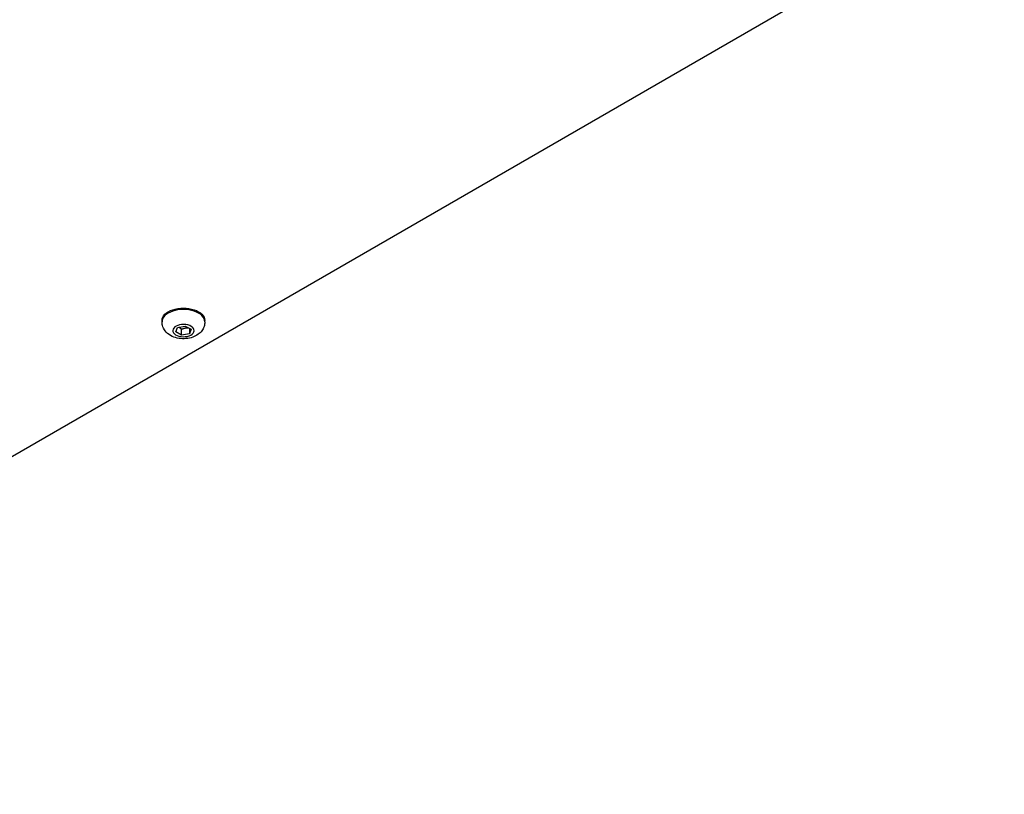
# Model space of a CAD drawing. Header units: millimetres. Extents: x 165 to 2541, y 199 to 1879.
# Tile 45 of 61: x 2287 to 2375, y 1460 to 1528. Entities that reach past the tile are written whole.
import ezdxf

# ---------------------------------------------------------------- set-up
doc = ezdxf.new("R2010")
doc.units = ezdxf.units.MM
doc.header["$LTSCALE"] = 4
doc.layers.add('01_Object Line', color=4, linetype='Continuous')

msp = doc.modelspace()

# ---------------------------------------------------------------- linework, layer by layer
at = {"layer": '01_Object Line', "ltscale": 0.657895}
for p, q in [((2234.668, 1459.537), (2374.675, 1540.371)), ((2299.943, 1501.464), (2299.943, 1501.587)), ((2301.154, 1500.566), (2301.315, 1500.973)), ((2301.315, 1500.973), (2302.005, 1501.095)), ((2302.005, 1501.095), (2302.533, 1500.811)), ((2302.372, 1500.898), (2302.372, 1500.405)), ((2303.743, 1501.464), (2303.743, 1501.587)), ((2301.682, 1500.283), (2301.154, 1500.566)), ((2301.682, 1500.283), (2301.682, 1500.813)), ((2302.372, 1500.405), (2301.682, 1500.283)), ((2302.533, 1500.811), (2302.372, 1500.405))]:
    msp.add_line(p, q, dxfattribs=at)
at = {"layer": '01_Object Line', "ltscale": 0.657895, "extrusion": (0, 0, -1)}
for centre, major_axis, start_param, end_param in [((2301.843, 1501.587), (-1.9, 0), 0, 3.141593), ((2301.843, 1500.689), (-0.95, 0), 3.366985, 9.65017)]:
    msp.add_ellipse(centre, major_axis=major_axis, ratio=0.57735, start_param=start_param, end_param=end_param, dxfattribs=at)
at = {"layer": '01_Object Line', "ltscale": 0.657895}
msp.add_ellipse((2301.843, 1501.464), major_axis=(1.9, 0), ratio=0.57735, start_param=0, end_param=3.141593, dxfattribs=at)
msp.add_open_spline([(2303.743, 1501.464), (2303.743, 1501.321), (2303.718, 1501.178), (2303.626, 1500.909), (2303.556, 1500.785), (2303.38, 1500.548), (2303.268, 1500.445), (2302.999, 1500.247), (2302.837, 1500.167), (2302.475, 1500.035), (2302.273, 1499.994), (2301.863, 1499.958), (2301.655, 1499.964), (2301.245, 1500.028), (2301.043, 1500.085), (2300.66, 1500.263), (2300.476, 1500.381), (2300.197, 1500.68), (2300.091, 1500.837), (2299.972, 1501.16), (2299.943, 1501.312), (2299.943, 1501.464)], degree=3, knots=[6.057793, 6.057793, 6.057793, 6.057793, 6.253752, 6.253752, 6.464939, 6.464939, 6.724308, 6.724308, 7.068024, 7.068024, 7.47818, 7.47818, 7.891644, 7.891644, 8.306327, 8.306327, 8.70402, 8.70402, 8.991006, 8.991006, 9.199386, 9.199386, 9.199386, 9.199386], dxfattribs=at)
for points, weights in [([(2301.432, 1500.993), (2301.548, 1500.929), (2301.682, 1500.813)], [1.07710295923, 1.07297654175, 1]), ([(2301.682, 1500.813), (2301.996, 1500.947), (2302.294, 1500.939)], [1, 1.13898048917, 1.02824528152])]:
    msp.add_rational_spline(points, weights, degree=2, dxfattribs=at)

doc.saveas('drawing.dxf')
